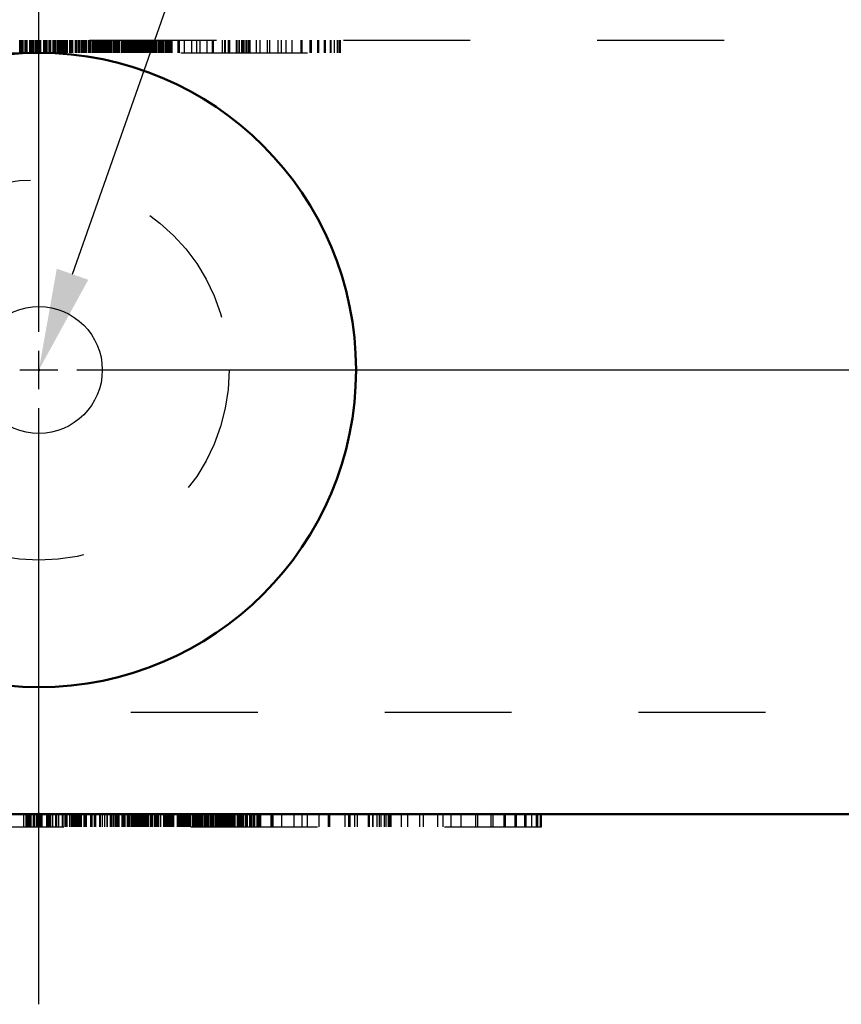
# Model space of a CAD drawing. Header units: millimetres. Extents: x 15 to 290, y 8 to 73.
# Tile 5 of 19: x 62.03 to 68.51, y 30.88 to 38.64. Entities that reach past the tile are written whole.
import ezdxf
from ezdxf import colors
from ezdxf.entities.mleader import LeaderData, LeaderLine
from ezdxf.math import Vec2, Vec3

# ---------------------------------------------------------------- set-up
doc = ezdxf.new("R2010")
doc.units = ezdxf.units.MM
for name, pattern in [('Center', [1.5, 0.45, -0.5, 0.05, -0.5]), ('CENTER2', [28.575, 19.05, -3.175, 3.175, -3.175]), ('Dashed', [2, 1, -1])]:
    doc.linetypes.add(name, pattern=pattern)
for name, color, linetype, lineweight in [('AM_0', 7, 'Continuous', 50), ('AM_4', 3, 'Continuous', 25), ('AM_7', 7, 'Center', 25), ('AM_9', 6, 'Dashed', 25)]:
    doc.layers.add(name, color=color, linetype=linetype, lineweight=lineweight)
doc.dimstyles.new('ISO-25', dxfattribs={"dimtxt": 2.5, "dimasz": 2.5, "dimexe": 1.25, "dimexo": 0.625, "dimtad": 1, "dimdsep": 46, "dimtxsty": 'Standard', "dimcen": 2.5, "dimadec": 0, "dimazin": 0, "dimtfac": 1, "dimtmove": 0, "dimatfit": 3, "dimfxl": 1, "dimarcsym": 0})

# ---------------------------------------------------------------- blocks, each defined once
blk = doc.blocks.new('2_TM15_G_0_in_TM15WNS1170NSZFI12525C55000TM_3')
at = {"layer": 'AM_0'}
blk.add_circle((0, 13), 2.5, dxfattribs=at)
at = {"layer": 'AM_4'}
blk.add_circle((0, 13), 0.5, dxfattribs=at)
at = {"layer": 'AM_7'}
for p, q in [((0, 10.375), (0, 15.625)), ((-2.625, 13), (2.625, 13))]:
    blk.add_line(p, q, dxfattribs=at)
at = {"layer": 'AM_9'}
blk.add_circle((0, 13), 1.5, dxfattribs=at)
blk = doc.blocks.new('3_TM15WNS_D_2_0_in_TM15WNS1170NSZFI12525C55000TM_3')
at = {"layer": 'AM_9'}
blk.add_circle((0, 13), 1.5, dxfattribs=at)
blk = doc.blocks.new('4_TM15WNS_NS_ZF_I_SLIDER_0_in_TM15WNS1170NSZFI12525C55000TM_3')
at = {"layer": 'AM_9'}
for p, q in [((-13.6, 15.6), (13.6, 15.6)), ((-0.1492, 15.5), (-0.1492, 15.6)), ((-0.1405, 15.5), (-0.1405, 15.6)), ((-0.1351, 15.5), (-0.1351, 15.6)), ((-0.129, 15.5), (-0.129, 15.6)), ((-0.126, 15.5), (-0.126, 15.6)), ((-0.1232, 15.5), (-0.1232, 15.6)), ((-0.109, 15.5), (-0.109, 15.6)), ((-0.1057, 15.5), (-0.1057, 15.6)), ((-0.1027, 15.5), (-0.1027, 15.6)), ((-0.1003, 15.5), (-0.1003, 15.6)), ((-0.0912, 15.5), (-0.0912, 15.6)), ((-0.0709, 15.5), (-0.0709, 15.6)), ((-0.0597, 15.5), (-0.0597, 15.6)), ((-0.0564, 15.5), (-0.0564, 15.6)), ((-0.0534, 15.5), (-0.0534, 15.6)), ((-0.0476, 15.5), (-0.0476, 15.6)), ((-0.0422, 15.5), (-0.0422, 15.6)), ((-0.0391, 15.5), (-0.0391, 15.6)), ((-0.0361, 15.5), (-0.0361, 15.6)), ((-0.0246, 15.5), (-0.0246, 15.6)), ((-0.0186, 15.5), (-0.0186, 15.6)), ((-0.01, 15.5), (-0.01, 15.6)), ((-0.004, 15.5), (-0.004, 15.6)), ((0.0047, 15.5), (0.0047, 15.6)), ((0.0105, 15.5), (0.0105, 15.6)), ((0.0132, 15.5), (0.0132, 15.6)), ((0.016, 15.5), (0.016, 15.6)), ((0.0381, 15.5), (0.0381, 15.6)), ((0.0395, 15.5), (0.0395, 15.6)), ((0.045, 15.5), (0.045, 15.6)), ((0.051, 15.5), (0.051, 15.6)), ((0.054, 15.5), (0.054, 15.6)), ((0.0566, 15.5), (0.0566, 15.6)), ((0.0656, 15.5), (0.0656, 15.6)), ((0.0801, 15.5), (0.0801, 15.6)), ((0.0856, 15.5), (0.0856, 15.6)), ((0.0944, 15.5), (0.0944, 15.6)), ((0.1122, 15.5), (0.1122, 15.6)), ((0.1146, 15.5), (0.1146, 15.6)), ((0.1236, 15.5), (0.1236, 15.6)), ((0.1268, 15.5), (0.1268, 15.6)), ((0.1322, 15.5), (0.1322, 15.6)), ((0.1337, 15.5), (0.1337, 15.6)), ((0.1467, 15.5), (0.1467, 15.6)), ((0.1542, 15.5), (0.1542, 15.6)), ((0.1612, 15.5), (0.1612, 15.6)), ((0.1642, 15.5), (0.1642, 15.6)), ((0.1673, 15.5), (0.1673, 15.6)), ((0.1731, 15.5), (0.1731, 15.6)), ((0.1761, 15.5), (0.1761, 15.6)), ((0.1818, 15.5), (0.1818, 15.6)), ((0.1848, 15.5), (0.1848, 15.6)), ((0.1902, 15.5), (0.1902, 15.6)), ((0.196, 15.5), (0.196, 15.6)), ((0.1977, 15.5), (0.1977, 15.6)), ((0.1994, 15.5), (0.1994, 15.6)), ((0.2018, 15.5), (0.2018, 15.6)), ((0.2139, 15.5), (0.2139, 15.6)), ((0.2163, 15.5), (0.2163, 15.6)), ((0.2193, 15.5), (0.2193, 15.6)), ((0.2224, 15.5), (0.2224, 15.6)), ((0.2254, 15.5), (0.2254, 15.6)), ((0.2453, 15.5), (0.2453, 15.6)), ((0.2487, 15.5), (0.2487, 15.6)), ((0.2514, 15.5), (0.2514, 15.6)), ((0.263, 15.5), (0.263, 15.6)), ((0.269, 15.5), (0.269, 15.6)), ((0.2889, 15.5), (0.2889, 15.6)), ((0.292, 15.5), (0.292, 15.6)), ((0.3004, 15.5), (0.3004, 15.6)), ((0.3123, 15.5), (0.3123, 15.6)), ((0.3125, 15.5), (0.3125, 15.6)), ((0.3237, 15.5), (0.3237, 15.6)), ((0.3252, 15.5), (0.3252, 15.6)), ((0.3386, 15.5), (0.3386, 15.6)), ((0.3416, 15.5), (0.3416, 15.6)), ((0.344, 15.5), (0.344, 15.6)), ((0.3471, 15.5), (0.3471, 15.6)), ((0.3546, 15.5), (0.3546, 15.6)), ((0.3561, 15.5), (0.3561, 15.6)), ((0.3646, 15.5), (0.3646, 15.6)), ((0.3662, 15.5), (0.3662, 15.6)), ((0.3706, 15.5), (0.3706, 15.6)), ((0.3761, 15.5), (0.3761, 15.6)), ((0.3791, 15.5), (0.3791, 15.6)), ((0.3936, 15.5), (0.3936, 15.6)), ((0.3966, 15.5), (0.3966, 15.6)), ((0.4011, 15.5), (0.4011, 15.6)), ((0.4054, 15.5), (0.4054, 15.6)), ((0.4068, 15.5), (0.4068, 15.6)), ((0.4082, 15.5), (0.4082, 15.6)), ((0.4197, 15.5), (0.4197, 15.6)), ((0.4227, 15.5), (0.4227, 15.6)), ((0.4288, 15.5), (0.4288, 15.6)), ((0.4372, 15.5), (0.4372, 15.6)), ((0.4402, 15.5), (0.4402, 15.6)), ((0.4418, 15.5), (0.4418, 15.6)), ((0.4457, 15.5), (0.4457, 15.6)), ((0.4487, 15.5), (0.4487, 15.6)), ((0.4514, 15.5), (0.4514, 15.6)), ((0.4547, 15.5), (0.4547, 15.6)), ((0.4578, 15.5), (0.4578, 15.6)), ((0.4602, 15.5), (0.4602, 15.6)), ((0.4648, 15.5), (0.4648, 15.6)), ((0.4694, 15.5), (0.4694, 15.6)), ((0.4714, 15.5), (0.4714, 15.6)), ((0.4766, 15.5), (0.4766, 15.6)), ((0.4781, 15.5), (0.4781, 15.6)), ((0.4839, 15.5), (0.4839, 15.6)), ((0.4869, 15.5), (0.4869, 15.6)), ((0.4923, 15.5), (0.4923, 15.6)), ((0.4938, 15.5), (0.4938, 15.6)), ((0.4953, 15.5), (0.4953, 15.6)), ((0.4984, 15.5), (0.4984, 15.6)), ((0.4998, 15.5), (0.4998, 15.6)), ((0.5014, 15.5), (0.5014, 15.6)), ((0.5038, 15.5), (0.5038, 15.6)), ((0.504, 15.5), (0.504, 15.6)), ((0.5058, 15.5), (0.5058, 15.6)), ((0.5068, 15.5), (0.5068, 15.6)), ((0.5098, 15.5), (0.5098, 15.6)), ((0.5129, 15.5), (0.5129, 15.6)), ((0.5159, 15.5), (0.5159, 15.6)), ((0.5183, 15.5), (0.5183, 15.6)), ((0.5199, 15.5), (0.5199, 15.6)), ((0.5301, 15.5), (0.5301, 15.6)), ((0.5332, 15.5), (0.5332, 15.6)), ((0.5345, 15.5), (0.5345, 15.6)), ((0.5358, 15.5), (0.5358, 15.6)), ((0.539, 15.5), (0.539, 15.6)), ((0.5477, 15.5), (0.5477, 15.6)), ((0.5549, 15.5), (0.5549, 15.6)), ((0.5573, 15.5), (0.5573, 15.6)), ((0.5622, 15.5), (0.5622, 15.6)), ((0.568, 15.5), (0.568, 15.6)), ((0.5764, 15.5), (0.5764, 15.6)), ((0.5765, 15.5), (0.5765, 15.6)), ((0.5909, 15.5), (0.5909, 15.6)), ((0.597, 15.5), (0.597, 15.6)), ((0.5997, 15.5), (0.5997, 15.6)), ((0.6028, 15.5), (0.6028, 15.6)), ((0.6102, 15.5), (0.6102, 15.6)), ((0.6159, 15.5), (0.6159, 15.6)), ((0.6173, 15.5), (0.6173, 15.6)), ((0.62, 15.5), (0.62, 15.6)), ((0.6233, 15.5), (0.6233, 15.6)), ((0.6291, 15.5), (0.6291, 15.6)), ((0.6332, 15.5), (0.6332, 15.6)), ((0.6346, 15.5), (0.6346, 15.6)), ((0.6378, 15.5), (0.6378, 15.6)), ((0.6551, 15.5), (0.6551, 15.6)), ((0.6581, 15.5), (0.6581, 15.6)), ((0.6605, 15.5), (0.6605, 15.6)), ((0.6621, 15.5), (0.6621, 15.6)), ((0.6636, 15.5), (0.6636, 15.6)), ((0.6681, 15.5), (0.6681, 15.6)), ((0.6726, 15.5), (0.6726, 15.6)), ((0.6738, 15.5), (0.6738, 15.6)), ((0.675, 15.5), (0.675, 15.6)), ((0.6784, 15.5), (0.6784, 15.6)), ((0.6812, 15.5), (0.6812, 15.6)), ((0.6842, 15.5), (0.6842, 15.6)), ((0.6872, 15.5), (0.6872, 15.6)), ((0.6884, 15.5), (0.6884, 15.6)), ((0.6897, 15.5), (0.6897, 15.6)), ((0.6929, 15.5), (0.6929, 15.6)), ((0.693, 15.5), (0.693, 15.6)), ((0.6972, 15.5), (0.6972, 15.6)), ((0.6987, 15.5), (0.6987, 15.6)), ((0.7042, 15.5), (0.7042, 15.6)), ((0.7074, 15.5), (0.7074, 15.6)), ((0.7118, 15.5), (0.7118, 15.6)), ((0.7173, 15.5), (0.7173, 15.6)), ((0.7263, 15.5), (0.7263, 15.6)), ((0.7305, 15.5), (0.7305, 15.6)), ((0.7308, 15.5), (0.7308, 15.6)), ((0.7362, 15.5), (0.7362, 15.6)), ((0.7378, 15.5), (0.7378, 15.6)), ((0.7394, 15.5), (0.7394, 15.6)), ((0.7422, 15.5), (0.7422, 15.6)), ((0.7438, 15.5), (0.7438, 15.6)), ((0.7466, 15.5), (0.7466, 15.6)), ((0.7478, 15.5), (0.7478, 15.6)), ((0.748, 15.5), (0.748, 15.6)), ((0.7508, 15.5), (0.7508, 15.6)), ((0.7568, 15.5), (0.7568, 15.6)), ((0.7599, 15.5), (0.7599, 15.6)), ((0.7612, 15.5), (0.7612, 15.6)), ((0.7641, 15.5), (0.7641, 15.6)), ((0.7656, 15.5), (0.7656, 15.6)), ((0.767, 15.5), (0.767, 15.6)), ((0.77, 15.5), (0.77, 15.6)), ((0.7713, 15.5), (0.7713, 15.6)), ((0.7742, 15.5), (0.7742, 15.6)), ((0.7757, 15.5), (0.7757, 15.6)), ((0.7828, 15.5), (0.7828, 15.6)), ((0.7859, 15.5), (0.7859, 15.6)), ((0.7878, 15.5), (0.7878, 15.6)), ((0.7916, 15.5), (0.7916, 15.6)), ((0.7943, 15.5), (0.7943, 15.6)), ((0.7998, 15.5), (0.7998, 15.6)), ((0.8004, 15.5), (0.8004, 15.6)), ((0.8024, 15.5), (0.8024, 15.6)), ((0.8034, 15.5), (0.8034, 15.6)), ((0.8038, 15.5), (0.8038, 15.6)), ((0.8118, 15.5), (0.8118, 15.6)), ((0.8162, 15.5), (0.8162, 15.6)), ((0.818, 15.5), (0.818, 15.6)), ((0.8207, 15.5), (0.8207, 15.6)), ((0.821, 15.5), (0.821, 15.6)), ((0.8219, 15.5), (0.8219, 15.6)), ((0.8279, 15.5), (0.8279, 15.6)), ((0.8349, 15.5), (0.8349, 15.6)), ((0.8366, 15.5), (0.8366, 15.6)), ((0.8382, 15.5), (0.8382, 15.6)), ((0.844, 15.5), (0.844, 15.6)), ((0.8442, 15.5), (0.8442, 15.6)), ((0.8466, 15.5), (0.8466, 15.6)), ((0.847, 15.5), (0.847, 15.6)), ((0.848, 15.5), (0.848, 15.6)), ((0.8494, 15.5), (0.8494, 15.6)), ((0.8528, 15.5), (0.8528, 15.6)), ((0.8541, 15.5), (0.8541, 15.6)), ((0.8555, 15.5), (0.8555, 15.6)), ((0.8585, 15.5), (0.8585, 15.6)), ((0.8597, 15.5), (0.8597, 15.6)), ((0.8615, 15.5), (0.8615, 15.6)), ((0.8639, 15.5), (0.8639, 15.6)), ((0.8656, 15.5), (0.8656, 15.6)), ((0.8673, 15.5), (0.8673, 15.6)), ((0.8697, 15.5), (0.8697, 15.6)), ((0.873, 15.5), (0.873, 15.6)), ((0.8772, 15.5), (0.8772, 15.6)), ((0.8814, 15.5), (0.8814, 15.6)), ((0.883, 15.5), (0.883, 15.6)), ((0.8838, 15.5), (0.8838, 15.6)), ((0.8846, 15.5), (0.8846, 15.6)), ((0.886, 15.5), (0.886, 15.6)), ((0.8871, 15.5), (0.8871, 15.6)), ((0.8885, 15.5), (0.8885, 15.6)), ((0.89, 15.5), (0.89, 15.6)), ((0.8961, 15.5), (0.8961, 15.6)), ((0.9003, 15.5), (0.9003, 15.6)), ((0.9045, 15.5), (0.9045, 15.6)), ((0.9078, 15.5), (0.9078, 15.6)), ((0.9092, 15.5), (0.9092, 15.6)), ((0.91, 15.5), (0.91, 15.6)), ((0.9106, 15.5), (0.9106, 15.6)), ((0.9136, 15.5), (0.9136, 15.6)), ((0.915, 15.5), (0.915, 15.6)), ((0.9166, 15.5), (0.9166, 15.6)), ((0.9195, 15.5), (0.9195, 15.6)), ((0.9208, 15.5), (0.9208, 15.6)), ((0.9224, 15.5), (0.9224, 15.6)), ((0.9251, 15.5), (0.9251, 15.6)), ((0.9281, 15.5), (0.9281, 15.6)), ((0.9396, 15.5), (0.9396, 15.6)), ((0.9426, 15.5), (0.9426, 15.6)), ((0.9454, 15.5), (0.9454, 15.6)), ((0.948, 15.5), (0.948, 15.6)), ((0.9497, 15.5), (0.9497, 15.6)), ((0.9514, 15.5), (0.9514, 15.6)), ((0.9558, 15.5), (0.9558, 15.6)), ((0.9572, 15.5), (0.9572, 15.6)), ((0.9602, 15.5), (0.9602, 15.6)), ((0.9657, 15.5), (0.9657, 15.6)), ((0.9682, 15.5), (0.9682, 15.6)), ((0.9767, 15.5), (0.9767, 15.6)), ((0.9832, 15.5), (0.9832, 15.6)), ((0.9862, 15.5), (0.9862, 15.6)), ((0.998, 15.5), (0.998, 15.6)), ((1.0007, 15.5), (1.0007, 15.6)), ((1.0036, 15.5), (1.0036, 15.6)), ((1.0037, 15.5), (1.0037, 15.6)), ((1.0065, 15.5), (1.0065, 15.6)), ((1.0152, 15.5), (1.0152, 15.6)), ((1.021, 15.5), (1.021, 15.6)), ((1.0328, 15.5), (1.0328, 15.6)), ((1.0353, 15.5), (1.0353, 15.6)), ((1.0383, 15.5), (1.0383, 15.6)), ((1.0443, 15.5), (1.0443, 15.6)), ((1.0473, 15.5), (1.0473, 15.6)), ((1.0498, 15.5), (1.0498, 15.6)), ((1.0991, 15.5), (1.0991, 15.6)), ((1.1024, 15.5), (1.1024, 15.6)), ((1.1079, 15.5), (1.1079, 15.6)), ((1.1487, 15.5), (1.1487, 15.6)), ((1.2069, 15.5), (1.2069, 15.6)), ((1.2447, 15.5), (1.2447, 15.6)), ((1.2707, 15.5), (1.2707, 15.6)), ((1.326, 15.5), (1.326, 15.6)), ((1.3696, 15.5), (1.3696, 15.6)), ((1.3721, 15.5), (1.3721, 15.6)), ((1.3754, 15.5), (1.3754, 15.6)), ((1.4481, 15.5), (1.4481, 15.6)), ((1.4656, 15.5), (1.4656, 15.6)), ((1.4714, 15.5), (1.4714, 15.6)), ((1.494, 15.5), (1.494, 15.6)), ((1.5062, 15.5), (1.5062, 15.6)), ((1.5585, 15.5), (1.5585, 15.6)), ((1.5642, 15.5), (1.5642, 15.6)), ((1.5788, 15.5), (1.5788, 15.6)), ((1.5812, 15.5), (1.5812, 15.6)), ((1.599, 15.5), (1.599, 15.6)), ((1.6106, 15.5), (1.6106, 15.6)), ((1.6193, 15.5), (1.6193, 15.6)), ((1.6338, 15.5), (1.6338, 15.6)), ((1.6424, 15.5), (1.6424, 15.6)), ((1.6539, 15.5), (1.6539, 15.6)), ((1.6599, 15.5), (1.6599, 15.6)), ((1.6659, 15.5), (1.6659, 15.6)), ((1.715, 15.5), (1.715, 15.6)), ((1.7444, 15.5), (1.7444, 15.6)), ((1.801, 15.5), (1.801, 15.6)), ((1.8194, 15.5), (1.8194, 15.6)), ((1.8862, 15.5), (1.8862, 15.6)), ((1.9122, 15.5), (1.9122, 15.6)), ((1.9504, 15.5), (1.9504, 15.6)), ((1.9967, 15.5), (1.9967, 15.6)), ((2.0663, 15.5), (2.0663, 15.6)), ((2.0754, 15.5), (2.0754, 15.6)), ((2.1389, 15.5), (2.1389, 15.6)), ((2.1477, 15.5), (2.1477, 15.6)), ((2.1998, 15.5), (2.1998, 15.6)), ((2.2059, 15.5), (2.2059, 15.6)), ((2.2524, 15.5), (2.2524, 15.6)), ((2.2578, 15.5), (2.2578, 15.6)), ((2.2988, 15.5), (2.2988, 15.6)), ((2.3045, 15.5), (2.3045, 15.6)), ((2.3306, 15.5), (2.3306, 15.6)), ((2.3538, 15.5), (2.3538, 15.6)), ((2.3596, 15.5), (2.3596, 15.6)), ((2.3714, 15.5), (2.3714, 15.6)), ((2.3771, 15.5), (2.3771, 15.6)), ((-2.8821, 15.5), (2.3771, 15.5)), ((19.726, 10.3), (-19.726, 10.3))]:
    blk.add_line(p, q, dxfattribs=at)
blk = doc.blocks.new('5_TM15WNS1170NSZFI1252555000RAIL_0_in_TM15WNS1170NSZFI12525C55000TM_3')
at = {"layer": 'AM_0'}
blk.add_line((-19.726, 9.5), (19.726, 9.5), dxfattribs=at)
at = {"layer": 'AM_9'}
for p, q in [((-0.1181, 9.4), (-0.1181, 9.5)), ((-0.0995, 9.4), (-0.0995, 9.5)), ((-0.0939, 9.4), (-0.0939, 9.5)), ((-0.0889, 9.4), (-0.0889, 9.5)), ((-0.0793, 9.4), (-0.0793, 9.5)), ((-0.0703, 9.4), (-0.0703, 9.5)), ((-0.0651, 9.4), (-0.0651, 9.5)), ((-0.0601, 9.4), (-0.0601, 9.5)), ((-0.0409, 9.4), (-0.0409, 9.5)), ((-0.0309, 9.4), (-0.0309, 9.5)), ((-0.0167, 9.4), (-0.0167, 9.5)), ((-0.0067, 9.4), (-0.0067, 9.5)), ((0.0079, 9.4), (0.0079, 9.5)), ((0.0175, 9.4), (0.0175, 9.5)), ((0.0221, 9.4), (0.0221, 9.5)), ((0.0267, 9.4), (0.0267, 9.5)), ((0.0635, 9.4), (0.0635, 9.5)), ((0.0659, 9.4), (0.0659, 9.5)), ((0.0751, 9.4), (0.0751, 9.5)), ((0.0851, 9.4), (0.0851, 9.5)), ((0.0901, 9.4), (0.0901, 9.5)), ((0.0943, 9.4), (0.0943, 9.5)), ((0.1093, 9.4), (0.1093, 9.5)), ((0.1335, 9.4), (0.1335, 9.5)), ((0.1427, 9.4), (0.1427, 9.5)), ((0.1573, 9.4), (0.1573, 9.5)), ((0.1871, 9.4), (0.1871, 9.5)), ((0.1911, 9.4), (0.1911, 9.5)), ((0.2061, 9.4), (0.2061, 9.5)), ((0.2113, 9.4), (0.2113, 9.5)), ((0.2203, 9.4), (0.2203, 9.5)), ((0.2229, 9.4), (0.2229, 9.5)), ((0.2445, 9.4), (0.2445, 9.5)), ((0.2571, 9.4), (0.2571, 9.5)), ((0.2687, 9.4), (0.2687, 9.5)), ((0.2737, 9.4), (0.2737, 9.5)), ((0.2789, 9.4), (0.2789, 9.5)), ((0.2885, 9.4), (0.2885, 9.5)), ((0.2935, 9.4), (0.2935, 9.5)), ((0.3031, 9.4), (0.3031, 9.5)), ((0.3081, 9.4), (0.3081, 9.5)), ((0.3171, 9.4), (0.3171, 9.5)), ((0.3267, 9.4), (0.3267, 9.5)), ((0.3295, 9.4), (0.3295, 9.5)), ((0.3323, 9.4), (0.3323, 9.5)), ((0.3363, 9.4), (0.3363, 9.5)), ((0.3565, 9.4), (0.3565, 9.5)), ((0.3605, 9.4), (0.3605, 9.5)), ((0.3655, 9.4), (0.3655, 9.5)), ((0.3707, 9.4), (0.3707, 9.5)), ((0.3757, 9.4), (0.3757, 9.5)), ((0.4089, 9.4), (0.4089, 9.5)), ((0.4145, 9.4), (0.4145, 9.5)), ((0.4191, 9.4), (0.4191, 9.5)), ((0.4383, 9.4), (0.4383, 9.5)), ((0.4483, 9.4), (0.4483, 9.5)), ((0.4815, 9.4), (0.4815, 9.5)), ((0.4867, 9.4), (0.4867, 9.5)), ((0.5007, 9.4), (0.5007, 9.5)), ((0.5205, 9.4), (0.5205, 9.5)), ((0.5209, 9.4), (0.5209, 9.5)), ((0.5395, 9.4), (0.5395, 9.5)), ((0.5421, 9.4), (0.5421, 9.5)), ((0.5643, 9.4), (0.5643, 9.5)), ((0.5693, 9.4), (0.5693, 9.5)), ((0.5733, 9.4), (0.5733, 9.5)), ((0.5785, 9.4), (0.5785, 9.5)), ((0.5911, 9.4), (0.5911, 9.5)), ((0.5935, 9.4), (0.5935, 9.5)), ((0.6077, 9.4), (0.6077, 9.5)), ((0.6103, 9.4), (0.6103, 9.5)), ((0.6177, 9.4), (0.6177, 9.5)), ((0.6269, 9.4), (0.6269, 9.5)), ((0.6319, 9.4), (0.6319, 9.5)), ((0.6561, 9.4), (0.6561, 9.5)), ((0.6611, 9.4), (0.6611, 9.5)), ((0.6685, 9.4), (0.6685, 9.5)), ((0.6757, 9.4), (0.6757, 9.5)), ((0.6781, 9.4), (0.6781, 9.5)), ((0.6803, 9.4), (0.6803, 9.5)), ((0.6995, 9.4), (0.6995, 9.5)), ((0.7045, 9.4), (0.7045, 9.5)), ((0.7147, 9.4), (0.7147, 9.5)), ((0.7287, 9.4), (0.7287, 9.5)), ((0.7337, 9.4), (0.7337, 9.5)), ((0.7363, 9.4), (0.7363, 9.5)), ((0.7429, 9.4), (0.7429, 9.5)), ((0.7479, 9.4), (0.7479, 9.5)), ((0.7523, 9.4), (0.7523, 9.5)), ((0.7579, 9.4), (0.7579, 9.5)), ((0.7631, 9.4), (0.7631, 9.5)), ((0.7671, 9.4), (0.7671, 9.5)), ((0.7747, 9.4), (0.7747, 9.5)), ((0.7823, 9.4), (0.7823, 9.5)), ((0.7857, 9.4), (0.7857, 9.5)), ((0.7943, 9.4), (0.7943, 9.5)), ((0.7969, 9.4), (0.7969, 9.5)), ((0.8065, 9.4), (0.8065, 9.5)), ((0.8115, 9.4), (0.8115, 9.5)), ((0.8205, 9.4), (0.8205, 9.5)), ((0.8231, 9.4), (0.8231, 9.5)), ((0.8255, 9.4), (0.8255, 9.5)), ((0.8307, 9.4), (0.8307, 9.5)), ((0.8331, 9.4), (0.8331, 9.5)), ((0.8357, 9.4), (0.8357, 9.5)), ((0.8397, 9.4), (0.8397, 9.5)), ((0.8401, 9.4), (0.8401, 9.5)), ((0.8431, 9.4), (0.8431, 9.5)), ((0.8447, 9.4), (0.8447, 9.5)), ((0.8497, 9.4), (0.8497, 9.5)), ((0.8549, 9.4), (0.8549, 9.5)), ((0.8599, 9.4), (0.8599, 9.5)), ((0.8639, 9.4), (0.8639, 9.5)), ((0.8665, 9.4), (0.8665, 9.5)), ((0.8835, 9.4), (0.8835, 9.5)), ((0.8887, 9.4), (0.8887, 9.5)), ((0.8909, 9.4), (0.8909, 9.5)), ((0.8931, 9.4), (0.8931, 9.5)), ((0.8983, 9.4), (0.8983, 9.5)), ((0.9129, 9.4), (0.9129, 9.5)), ((0.9249, 9.4), (0.9249, 9.5)), ((0.9289, 9.4), (0.9289, 9.5)), ((0.9371, 9.4), (0.9371, 9.5)), ((0.9467, 9.4), (0.9467, 9.5)), ((0.9607, 9.4), (0.9607, 9.5)), ((0.9609, 9.4), (0.9609, 9.5)), ((0.9849, 9.4), (0.9849, 9.5)), ((0.9951, 9.4), (0.9951, 9.5)), ((0.9995, 9.4), (0.9995, 9.5)), ((1.0047, 9.4), (1.0047, 9.5)), ((1.0171, 9.4), (1.0171, 9.5)), ((1.0265, 9.4), (1.0265, 9.5)), ((1.0289, 9.4), (1.0289, 9.5)), ((1.0333, 9.4), (1.0333, 9.5)), ((1.0389, 9.4), (1.0389, 9.5)), ((1.0485, 9.4), (1.0485, 9.5)), ((1.0553, 9.4), (1.0553, 9.5)), ((1.0577, 9.4), (1.0577, 9.5)), ((1.0631, 9.4), (1.0631, 9.5)), ((1.0919, 9.4), (1.0919, 9.5)), ((1.0969, 9.4), (1.0969, 9.5)), ((1.1009, 9.4), (1.1009, 9.5)), ((1.1035, 9.4), (1.1035, 9.5)), ((1.1061, 9.4), (1.1061, 9.5)), ((1.1135, 9.4), (1.1135, 9.5)), ((1.1211, 9.4), (1.1211, 9.5)), ((1.1231, 9.4), (1.1231, 9.5)), ((1.1251, 9.4), (1.1251, 9.5)), ((1.1307, 9.4), (1.1307, 9.5)), ((1.1353, 9.4), (1.1353, 9.5)), ((1.1403, 9.4), (1.1403, 9.5)), ((1.1453, 9.4), (1.1453, 9.5)), ((1.1473, 9.4), (1.1473, 9.5)), ((1.1495, 9.4), (1.1495, 9.5)), ((1.1549, 9.4), (1.1549, 9.5)), ((1.1551, 9.4), (1.1551, 9.5)), ((1.1621, 9.4), (1.1621, 9.5)), ((1.1645, 9.4), (1.1645, 9.5)), ((1.1737, 9.4), (1.1737, 9.5)), ((1.1791, 9.4), (1.1791, 9.5)), ((1.1863, 9.4), (1.1863, 9.5)), ((1.1955, 9.4), (1.1955, 9.5)), ((1.2105, 9.4), (1.2105, 9.5)), ((1.2175, 9.4), (1.2175, 9.5)), ((1.2181, 9.4), (1.2181, 9.5)), ((1.2271, 9.4), (1.2271, 9.5)), ((1.2297, 9.4), (1.2297, 9.5)), ((1.2323, 9.4), (1.2323, 9.5)), ((1.2371, 9.4), (1.2371, 9.5)), ((1.2397, 9.4), (1.2397, 9.5)), ((1.2443, 9.4), (1.2443, 9.5)), ((1.2463, 9.4), (1.2463, 9.5)), ((1.2467, 9.4), (1.2467, 9.5)), ((1.2513, 9.4), (1.2513, 9.5)), ((1.2613, 9.4), (1.2613, 9.5)), ((1.2665, 9.4), (1.2665, 9.5)), ((1.2687, 9.4), (1.2687, 9.5)), ((1.2735, 9.4), (1.2735, 9.5)), ((1.2761, 9.4), (1.2761, 9.5)), ((1.2783, 9.4), (1.2783, 9.5)), ((1.2833, 9.4), (1.2833, 9.5)), ((1.2855, 9.4), (1.2855, 9.5)), ((1.2903, 9.4), (1.2903, 9.5)), ((1.2929, 9.4), (1.2929, 9.5)), ((1.3047, 9.4), (1.3047, 9.5)), ((1.3099, 9.4), (1.3099, 9.5)), ((1.3131, 9.4), (1.3131, 9.5)), ((1.3193, 9.4), (1.3193, 9.5)), ((1.3239, 9.4), (1.3239, 9.5)), ((1.3331, 9.4), (1.3331, 9.5)), ((1.3341, 9.4), (1.3341, 9.5)), ((1.3373, 9.4), (1.3373, 9.5)), ((1.3391, 9.4), (1.3391, 9.5)), ((1.3397, 9.4), (1.3397, 9.5)), ((1.3531, 9.4), (1.3531, 9.5)), ((1.3603, 9.4), (1.3603, 9.5)), ((1.3633, 9.4), (1.3633, 9.5)), ((1.3679, 9.4), (1.3679, 9.5)), ((1.3683, 9.4), (1.3683, 9.5)), ((1.3699, 9.4), (1.3699, 9.5)), ((1.3799, 9.4), (1.3799, 9.5)), ((1.3915, 9.4), (1.3915, 9.5)), ((1.3943, 9.4), (1.3943, 9.5)), ((1.3971, 9.4), (1.3971, 9.5)), ((1.4067, 9.4), (1.4067, 9.5)), ((1.4071, 9.4), (1.4071, 9.5)), ((1.4111, 9.4), (1.4111, 9.5)), ((1.4117, 9.4), (1.4117, 9.5)), ((1.4133, 9.4), (1.4133, 9.5)), ((1.4157, 9.4), (1.4157, 9.5)), ((1.4213, 9.4), (1.4213, 9.5)), ((1.4235, 9.4), (1.4235, 9.5)), ((1.4259, 9.4), (1.4259, 9.5)), ((1.4309, 9.4), (1.4309, 9.5)), ((1.4329, 9.4), (1.4329, 9.5)), ((1.4359, 9.4), (1.4359, 9.5)), ((1.4399, 9.4), (1.4399, 9.5)), ((1.4427, 9.4), (1.4427, 9.5)), ((1.4455, 9.4), (1.4455, 9.5)), ((1.4495, 9.4), (1.4495, 9.5)), ((1.4551, 9.4), (1.4551, 9.5)), ((1.4621, 9.4), (1.4621, 9.5)), ((1.4691, 9.4), (1.4691, 9.5)), ((1.4717, 9.4), (1.4717, 9.5)), ((1.4731, 9.4), (1.4731, 9.5)), ((1.4743, 9.4), (1.4743, 9.5)), ((1.4767, 9.4), (1.4767, 9.5)), ((1.4785, 9.4), (1.4785, 9.5)), ((1.4809, 9.4), (1.4809, 9.5)), ((1.4833, 9.4), (1.4833, 9.5)), ((1.4935, 9.4), (1.4935, 9.5)), ((1.5005, 9.4), (1.5005, 9.5)), ((1.5075, 9.4), (1.5075, 9.5)), ((1.5131, 9.4), (1.5131, 9.5)), ((1.5153, 9.4), (1.5153, 9.5)), ((1.5167, 9.4), (1.5167, 9.5)), ((1.5177, 9.4), (1.5177, 9.5)), ((1.5227, 9.4), (1.5227, 9.5)), ((1.5251, 9.4), (1.5251, 9.5)), ((1.5277, 9.4), (1.5277, 9.5)), ((1.5325, 9.4), (1.5325, 9.5)), ((1.5347, 9.4), (1.5347, 9.5)), ((1.5373, 9.4), (1.5373, 9.5)), ((1.5419, 9.4), (1.5419, 9.5)), ((1.5469, 9.4), (1.5469, 9.5)), ((1.5661, 9.4), (1.5661, 9.5)), ((1.5711, 9.4), (1.5711, 9.5)), ((1.5757, 9.4), (1.5757, 9.5)), ((1.5801, 9.4), (1.5801, 9.5)), ((1.5829, 9.4), (1.5829, 9.5)), ((1.5857, 9.4), (1.5857, 9.5)), ((1.5931, 9.4), (1.5931, 9.5)), ((1.5953, 9.4), (1.5953, 9.5)), ((1.6003, 9.4), (1.6003, 9.5)), ((1.6095, 9.4), (1.6095, 9.5)), ((1.6137, 9.4), (1.6137, 9.5)), ((1.6279, 9.4), (1.6279, 9.5)), ((1.6387, 9.4), (1.6387, 9.5)), ((1.6437, 9.4), (1.6437, 9.5)), ((1.6633, 9.4), (1.6633, 9.5)), ((1.6679, 9.4), (1.6679, 9.5)), ((1.6727, 9.4), (1.6727, 9.5)), ((1.6729, 9.4), (1.6729, 9.5)), ((1.6775, 9.4), (1.6775, 9.5)), ((1.6921, 9.4), (1.6921, 9.5)), ((1.7017, 9.4), (1.7017, 9.5)), ((1.7213, 9.4), (1.7213, 9.5)), ((1.7255, 9.4), (1.7255, 9.5)), ((1.7305, 9.4), (1.7305, 9.5)), ((1.7405, 9.4), (1.7405, 9.5)), ((1.7455, 9.4), (1.7455, 9.5)), ((1.7497, 9.4), (1.7497, 9.5)), ((1.8319, 9.4), (1.8319, 9.5)), ((1.8373, 9.4), (1.8373, 9.5)), ((1.8465, 9.4), (1.8465, 9.5)), ((1.9145, 9.4), (1.9145, 9.5)), ((2.0115, 9.4), (2.0115, 9.5)), ((2.0745, 9.4), (2.0745, 9.5)), ((2.1179, 9.4), (2.1179, 9.5)), ((2.2101, 9.4), (2.2101, 9.5)), ((2.2827, 9.4), (2.2827, 9.5)), ((2.2869, 9.4), (2.2869, 9.5)), ((2.2923, 9.4), (2.2923, 9.5)), ((2.4135, 9.4), (2.4135, 9.5)), ((2.4427, 9.4), (2.4427, 9.5)), ((2.4523, 9.4), (2.4523, 9.5)), ((2.4901, 9.4), (2.4901, 9.5)), ((2.5103, 9.4), (2.5103, 9.5)), ((2.5975, 9.4), (2.5975, 9.5)), ((2.6071, 9.4), (2.6071, 9.5)), ((2.6313, 9.4), (2.6313, 9.5)), ((2.6353, 9.4), (2.6353, 9.5)), ((2.6651, 9.4), (2.6651, 9.5)), ((2.6843, 9.4), (2.6843, 9.5)), ((2.6989, 9.4), (2.6989, 9.5)), ((2.7231, 9.4), (2.7231, 9.5)), ((2.7373, 9.4), (2.7373, 9.5)), ((2.7565, 9.4), (2.7565, 9.5)), ((2.7665, 9.4), (2.7665, 9.5)), ((2.7765, 9.4), (2.7765, 9.5)), ((2.8583, 9.4), (2.8583, 9.5)), ((2.9073, 9.4), (2.9073, 9.5)), ((3.0017, 9.4), (3.0017, 9.5)), ((3.0323, 9.4), (3.0323, 9.5)), ((3.1437, 9.4), (3.1437, 9.5)), ((3.1871, 9.4), (3.1871, 9.5)), ((3.2507, 9.4), (3.2507, 9.5)), ((3.3279, 9.4), (3.3279, 9.5)), ((3.4439, 9.4), (3.4439, 9.5)), ((3.4591, 9.4), (3.4591, 9.5)), ((3.5649, 9.4), (3.5649, 9.5)), ((3.5795, 9.4), (3.5795, 9.5)), ((3.6663, 9.4), (3.6663, 9.5)), ((3.6765, 9.4), (3.6765, 9.5)), ((3.7541, 9.4), (3.7541, 9.5)), ((3.7631, 9.4), (3.7631, 9.5)), ((3.8313, 9.4), (3.8313, 9.5)), ((3.8409, 9.4), (3.8409, 9.5)), ((3.8843, 9.4), (3.8843, 9.5)), ((3.9231, 9.4), (3.9231, 9.5)), ((3.9327, 9.4), (3.9327, 9.5)), ((3.9523, 9.4), (3.9523, 9.5)), ((3.9619, 9.4), (3.9619, 9.5)), ((-4.8035, 9.4), (3.9619, 9.4))]:
    blk.add_line(p, q, dxfattribs=at)
blk = doc.blocks.new('*D24')
at = {"layer": 'AM_0', "color": 0, "lineweight": -2, "transparency": 16777216}
for p, q in [((95.9848, 41.3796), (95.9848, 43.8796)), ((32.8108, 38.8796), (97.2348, 38.8796)), ((95.9848, 38.8796), (95.9848, 38.8379)), ((62.8108, 35.8796), (97.2348, 35.8796)), ((95.9848, 35.8796), (95.9848, 35.9213)), ((95.9848, 33.3796), (95.9848, 30.8796))]:
    blk.add_line(p, q, dxfattribs=at)
at = {"layer": 'AM_0', "color": 0, "transparency": 16777216}
for points in [[(95.5681, 41.3796), (96.4015, 41.3796), (95.9848, 38.8796)], [(95.5681, 33.3796), (96.4015, 33.3796), (95.9848, 35.8796)]]:
    blk.add_solid(points, dxfattribs=at)
at = {"layer": 'Defpoints', "color": 0, "transparency": 16777216}
for p in [(32.1858, 38.8796), (95.9848, 38.8796), (62.1858, 35.8796)]:
    blk.add_point(p, dxfattribs=at)
at = {"layer": 'AM_0', "color": 0, "transparency": 16777216, "insert": (95.9848, 37.3796), "char_height": 2.5, "attachment_point": 5, "rotation": 90}
blk.add_mtext('3', dxfattribs=at)
blk = doc.blocks.new('*U29')
at = {"color": 0, "linetype": 'CENTER2', "transparency": 16777216}
for p, q in [((0, 0.3), (0, 5)), ((0.3, 0), (5, 0)), ((0, -5), (0, -0.3))]:
    blk.add_line(p, q, dxfattribs=at)
at = {"color": 0, "linetype": 'Continuous', "transparency": 16777216}
for p, q in [((0, -0.15), (0, 0.15)), ((-0.15, 0), (0.15, 0))]:
    blk.add_line(p, q, dxfattribs=at)

msp = doc.modelspace()

# ---------------------------------------------------------------- linework, layer by layer
at = {"layer": 'AM_0'}
for p in [(62.1858, 35.8796), (62.1858, 35.8796), (62.1858, 32.3796), (62.1858, 32.3796)]:
    msp.add_point(p, dxfattribs=at)

# ---------------------------------------------------------------- block references
at = {"linetype": 'CENTER2'}
msp.add_blockref('*U29', (62.1858, 35.8796), dxfattribs=at)
at = {"layer": 'AM_0'}
for name in ['4_TM15WNS_NS_ZF_I_SLIDER_0_in_TM15WNS1170NSZFI12525C55000TM_3', '3_TM15WNS_D_2_0_in_TM15WNS1170NSZFI12525C55000TM_3', '2_TM15_G_0_in_TM15WNS1170NSZFI12525C55000TM_3', '5_TM15WNS1170NSZFI1252555000RAIL_0_in_TM15WNS1170NSZFI12525C55000TM_3']:
    msp.add_blockref(name, (62.1858, 22.8796), dxfattribs=at)

# ---------------------------------------------------------------- dimensions: what is measured, and where the dimension line sits
dim = msp.add_linear_dim(base=(95.9848, 38.8796), p1=(62.1858, 35.8796), p2=(32.1858, 38.8796), angle=90, text='3', dimstyle='ISO-25', dxfattribs=at)
dim.commit()
dim.dimension.update_dxf_attribs({"geometry": '*D24', "text_midpoint": (95.9848, 37.3796), "dimtype": 160, "text_rotation": 90})

# ---------------------------------------------------------------- leaders
ml = msp.add_multileader_mtext('Standard')
ml.set_content('{\\fMicrosoft JhengHei|b0|i0|c136|p34;M3}', color=256)
ml.set_leader_properties()
ml.build(insert=Vec2(0, 0))
ml.multileader.update_dxf_attribs({"text_right_attachment_type": 6, "dogleg_length": 0.36, "arrow_head_size": 0.8})
ctx = ml.context
ctx.base_point, ctx.char_height, ctx.arrow_head_size, ctx.plane_origin = Vec3(73.9088, 47.182), 2, 0.8, Vec3(68.8506, 47.5812)
ctx.right_attachment = 6
notes = []
notes.append((ctx, [(1, (1, 1, 0), (66.1626, 47.182), (1, 0), 7.7462, [(0, [(62.1858, 35.8796)], 0, [])])]))
ctx.mtext.insert, ctx.mtext.flow_direction = Vec3(75.9088, 48.1988), 5
for ctx, leaders in notes:
    for number, flags, end, landing, length, lines in leaders:
        leader = LeaderData()
        leader.index, (leader.has_last_leader_line, leader.has_dogleg_vector, leader.attachment_direction) = number, flags
        leader.last_leader_point, leader.dogleg_vector, leader.dogleg_length = Vec3(end), Vec3(landing), length
        for number, points, colour, breaks in lines:
            line = LeaderLine()
            line.index, line.vertices, line.color, line.breaks = number, Vec3.list(points), colors.encode_raw_color(colour), breaks
            leader.lines.append(line)
        ctx.leaders.append(leader)

doc.saveas('drawing.dxf')
